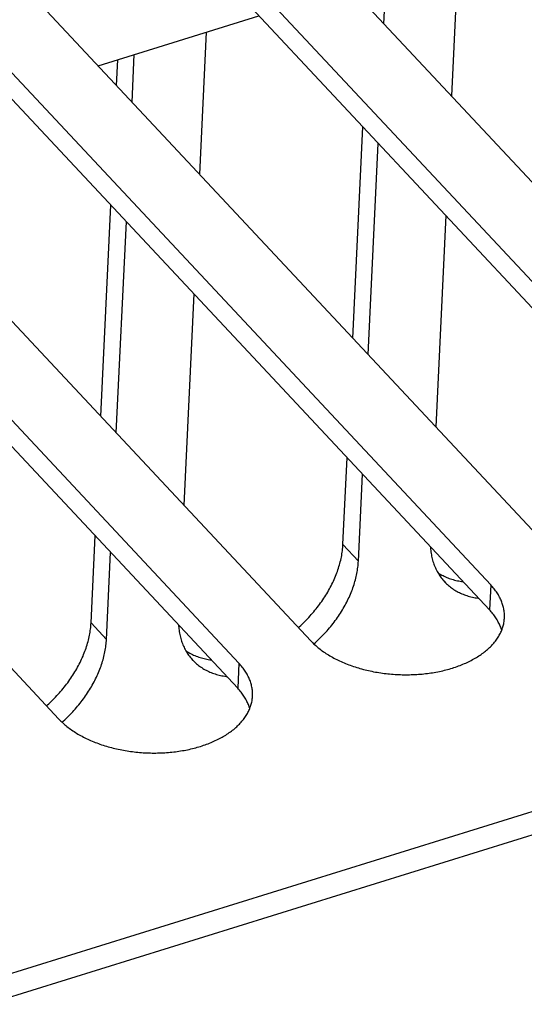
# Model space of a CAD drawing. Extents: x 0 to 594, y 0 to 420.
# Tile 113 of 126: x 543.94 to 548.8, y 104.49 to 113.97. Entities that reach past the tile are written whole.
import ezdxf

# ---------------------------------------------------------------- set-up
doc = ezdxf.new("R2010")
doc.units = 0
doc.header["$LTSCALE"] = 32.67
doc.layers.get('0').update_dxf_attribs({"linetype": 'CONTINUOUS'})

msp = doc.modelspace()

# ---------------------------------------------------------------- linework, layer by layer
at = {"color": 7, "linetype": 'CONTINUOUS'}
for p, q in [((546.6287, 114.8085), (551.5996, 109.4973)), ((550.9061, 109.2819), (545.9352, 114.5931)), ((548.1646, 114.604), (548.0996, 113.2369)), ((550.8947, 109.0409), (545.9237, 114.3521)), ((547.4494, 113.9316), (547.4711, 114.3887)), ((544.2015, 114.0547), (549.1724, 108.7435)), ((544.6956, 113.5268), (546.2456, 114.0082)), ((548.4789, 108.5282), (543.508, 113.8394)), ((545.7374, 113.8503), (545.6724, 112.4831)), ((548.4675, 108.2872), (543.4965, 113.5984)), ((544.873, 113.3372), (544.8848, 113.5856)), ((545.0222, 113.1779), (545.0439, 113.635)), ((541.7743, 113.301), (546.7452, 107.9898)), ((546.0518, 107.7745), (541.0808, 113.0857)), ((547.1489, 110.9056), (547.2455, 112.9398)), ((546.0403, 107.5334), (541.0693, 112.8446)), ((547.298, 110.7463), (547.3947, 112.7805)), ((568.8763, 112.5549), (507.1561, 93.3888)), ((539.3471, 112.5473), (544.318, 107.2361)), ((568.998, 112.3683), (507.2779, 93.2022)), ((544.7217, 110.1519), (544.8183, 112.1861)), ((548.0449, 112.0858), (547.9482, 110.0515)), ((544.8708, 109.9926), (544.9675, 112.0268)), ((545.6177, 111.332), (545.521, 109.2978)), ((547.0544, 108.9171), (547.0942, 109.7545)), ((547.2035, 108.7578), (547.2433, 109.5952)), ((544.6272, 108.1634), (544.667, 109.0008)), ((544.7763, 108.004), (544.8161, 108.8414)), ((547.2035, 108.7578), (547.0544, 108.9171)), ((548.4789, 108.5282), (548.4675, 108.2872)), ((544.7763, 108.004), (544.6272, 108.1634)), ((546.0518, 107.7745), (546.0403, 107.5334))]:
    msp.add_line(p, q, dxfattribs=at)
for points in [[(546.6249, 108.1184), (546.634, 108.1264), (546.6475, 108.1387), (546.6609, 108.1512), (546.6741, 108.1638), (546.6871, 108.1766), (546.7, 108.1895), (546.7127, 108.2026), (546.7252, 108.2158), (546.7375, 108.2292), (546.7497, 108.2427), (546.7617, 108.2564), (546.7735, 108.2702), (546.7851, 108.2841), (546.7965, 108.2981), (546.8076, 108.3123), (546.8186, 108.3265), (546.8294, 108.3409), (546.84, 108.3554), (546.8503, 108.37), (546.8604, 108.3846), (546.8703, 108.3994), (546.88, 108.4142), (546.8894, 108.4291), (546.8986, 108.4441), (546.9076, 108.4592), (546.9163, 108.4743), (546.9248, 108.4895), (546.933, 108.5047), (546.941, 108.52), (546.9487, 108.5353), (546.9562, 108.5506), (546.9634, 108.566), (546.9704, 108.5815), (546.9771, 108.5969), (546.9835, 108.6123), (546.9897, 108.6278), (546.9956, 108.6433), (547.0012, 108.6588), (547.0066, 108.6742), (547.0117, 108.6897), (547.0165, 108.7051), (547.0211, 108.7206), (547.0253, 108.736), (547.0293, 108.7514), (547.033, 108.7667), (547.0364, 108.782), (547.0396, 108.7973), (547.0424, 108.8125), (547.045, 108.8276), (547.0473, 108.8427), (547.0493, 108.8577), (547.051, 108.8727), (547.0524, 108.8876), (547.0535, 108.9024), (547.0544, 108.9171)], [(547.8974, 108.8963), (547.898, 108.8874), (547.8991, 108.8734), (547.9006, 108.8597), (547.9023, 108.846), (547.9043, 108.8325), (547.9066, 108.8191), (547.9092, 108.8058), (547.9121, 108.7927), (547.9152, 108.7797), (547.9187, 108.7669), (547.9224, 108.7542), (547.9264, 108.7418), (547.9306, 108.7294), (547.9352, 108.7173), (547.94, 108.7053), (547.945, 108.6935), (547.9504, 108.6818), (547.956, 108.6704), (547.9619, 108.6591), (547.968, 108.6481), (547.9745, 108.6372), (547.9811, 108.6265), (547.9881, 108.6161), (547.9952, 108.6058), (548.0027, 108.5957), (548.0104, 108.5859), (548.0183, 108.5763), (548.0265, 108.5669), (548.0337, 108.559)], [(546.7751, 107.9599), (546.7873, 107.9709), (546.8007, 107.9832), (546.814, 107.9956), (546.827, 108.0082), (546.84, 108.0209), (546.8527, 108.0339), (546.8653, 108.0469), (546.8777, 108.0601), (546.8899, 108.0735), (546.902, 108.0869), (546.9138, 108.1005), (546.9255, 108.1143), (546.937, 108.1282), (546.9483, 108.1421), (546.9593, 108.1562), (546.9702, 108.1704), (546.9809, 108.1848), (546.9913, 108.1992), (547.0015, 108.2137), (547.0116, 108.2283), (547.0214, 108.243), (547.0309, 108.2577), (547.0403, 108.2726), (547.0494, 108.2875), (547.0582, 108.3025), (547.0669, 108.3175), (547.0752, 108.3326), (547.0834, 108.3477), (547.0913, 108.3629), (547.0989, 108.3782), (547.1063, 108.3934), (547.1135, 108.4088), (547.1204, 108.4241), (547.127, 108.4394), (547.1334, 108.4548), (547.1395, 108.4702), (547.1453, 108.4856), (547.1509, 108.501), (547.1562, 108.5163), (547.1613, 108.5317), (547.166, 108.5471), (547.1705, 108.5624), (547.1747, 108.5777), (547.1787, 108.593), (547.1823, 108.6083), (547.1857, 108.6235), (547.1888, 108.6386), (547.1917, 108.6538), (547.1942, 108.6688), (547.1965, 108.6838), (547.1984, 108.6988), (547.2001, 108.7136), (547.2015, 108.7284), (547.2027, 108.7431), (547.2035, 108.7578)], [(547.9684, 108.6474), (547.9748, 108.6432), (547.9856, 108.6364), (547.9966, 108.6299), (548.0078, 108.6237), (548.0192, 108.6177), (548.0309, 108.6119), (548.0427, 108.6064), (548.0547, 108.6012), (548.0669, 108.5963), (548.0793, 108.5916), (548.0918, 108.5872), (548.1046, 108.5831), (548.1175, 108.5792), (548.1305, 108.5756), (548.1438, 108.5723), (548.1572, 108.5693), (548.1707, 108.5665), (548.1844, 108.5641), (548.1982, 108.5619), (548.2122, 108.56)], [(548.0337, 108.559), (548.0349, 108.5577), (548.0436, 108.5488), (548.0525, 108.54), (548.0616, 108.5315), (548.071, 108.5233), (548.0806, 108.5153), (548.0904, 108.5075), (548.1005, 108.4999), (548.1107, 108.4926), (548.1212, 108.4856), (548.1319, 108.4788), (548.1428, 108.4723), (548.1539, 108.466), (548.1652, 108.4599), (548.1767, 108.4542), (548.1884, 108.4486), (548.2003, 108.4434), (548.2124, 108.4384), (548.2247, 108.4337), (548.2371, 108.4292), (548.2497, 108.425), (548.2625, 108.4211), (548.2754, 108.4174), (548.2885, 108.4141), (548.3018, 108.4109), (548.3152, 108.4081), (548.3288, 108.4056), (548.3425, 108.4033), (548.3563, 108.4013), (548.3613, 108.4007)], [(548.611, 108.2115), (548.6112, 108.2162), (548.6114, 108.2266), (548.6113, 108.2369), (548.6109, 108.2473), (548.6101, 108.2577), (548.6091, 108.2681), (548.6078, 108.2785), (548.6062, 108.2889), (548.6043, 108.2993), (548.602, 108.3096), (548.5995, 108.32), (548.5967, 108.3303), (548.5936, 108.3406), (548.5901, 108.3509), (548.5864, 108.3611), (548.5824, 108.3714), (548.5781, 108.3816), (548.5735, 108.3917), (548.5685, 108.4018), (548.5634, 108.4119), (548.5579, 108.4219), (548.5521, 108.4319), (548.546, 108.4418), (548.5397, 108.4516), (548.5331, 108.4615), (548.5262, 108.4712), (548.519, 108.4809), (548.5115, 108.4905), (548.5038, 108.5), (548.4958, 108.5095), (548.4875, 108.5189), (548.4789, 108.5282)], [(548.5844, 108.092), (548.5821, 108.0996), (548.5787, 108.1099), (548.575, 108.1201), (548.5709, 108.1303), (548.5666, 108.1405), (548.562, 108.1507), (548.5571, 108.1608), (548.5519, 108.1709), (548.5464, 108.1809), (548.5406, 108.1908), (548.5346, 108.2008), (548.5282, 108.2106), (548.5216, 108.2204), (548.5147, 108.2302), (548.5075, 108.2399), (548.5001, 108.2495), (548.4923, 108.259), (548.4843, 108.2685), (548.476, 108.2779), (548.4675, 108.2872)], [(546.7452, 107.9898), (546.754, 107.9806), (546.7631, 107.9714), (546.7724, 107.9624), (546.782, 107.9534), (546.7919, 107.9445), (546.8019, 107.9358), (546.8123, 107.9271), (546.8229, 107.9185), (546.8337, 107.91), (546.8447, 107.9017), (546.856, 107.8934), (546.8675, 107.8853), (546.8793, 107.8772), (546.8912, 107.8693), (546.9034, 107.8615), (546.9158, 107.8538), (546.9284, 107.8463), (546.9413, 107.8389), (546.9543, 107.8316), (546.9675, 107.8244), (546.981, 107.8174), (546.9946, 107.8105), (547.0084, 107.8037), (547.0224, 107.7971), (547.0365, 107.7906), (547.0509, 107.7842), (547.0654, 107.778), (547.0801, 107.772), (547.0949, 107.7661), (547.1099, 107.7603), (547.1251, 107.7547), (547.1404, 107.7493), (547.1558, 107.744), (547.1714, 107.7388), (547.1871, 107.7339), (547.203, 107.729), (547.2189, 107.7244), (547.235, 107.7199), (547.2512, 107.7156), (547.2676, 107.7114), (547.284, 107.7074), (547.3005, 107.7036), (547.3171, 107.6999), (547.3338, 107.6964), (547.3506, 107.6931), (547.3675, 107.6899), (547.3844, 107.687), (547.4015, 107.6842), (547.4185, 107.6816), (547.4357, 107.6791), (547.4529, 107.6768), (547.4701, 107.6747), (547.4874, 107.6728), (547.5047, 107.6711), (547.5221, 107.6695), (547.5395, 107.6682), (547.5569, 107.667), (547.5743, 107.6659), (547.5917, 107.6651), (547.6092, 107.6644), (547.6266, 107.664), (547.644, 107.6637), (547.6615, 107.6636), (547.6789, 107.6636), (547.6963, 107.6639), (547.7136, 107.6643), (547.731, 107.6649), (547.7483, 107.6657), (547.7655, 107.6667), (547.7827, 107.6678), (547.7999, 107.6692), (547.817, 107.6707), (547.834, 107.6724), (547.851, 107.6743), (547.8679, 107.6763), (547.8847, 107.6785), (547.9014, 107.6809), (547.9181, 107.6835), (547.9346, 107.6863), (547.9511, 107.6892), (547.9675, 107.6923), (547.9837, 107.6956), (547.9998, 107.699), (548.0159, 107.7027), (548.0317, 107.7064), (548.0475, 107.7104), (548.0631, 107.7145), (548.0786, 107.7188), (548.094, 107.7233), (548.1092, 107.7279), (548.1242, 107.7327), (548.1391, 107.7376), (548.1539, 107.7427), (548.1684, 107.7479), (548.1828, 107.7534), (548.1971, 107.7589), (548.2111, 107.7646), (548.225, 107.7705), (548.2387, 107.7765), (548.2522, 107.7827), (548.2655, 107.789), (548.2786, 107.7955), (548.2914, 107.802), (548.3041, 107.8088), (548.3166, 107.8156), (548.3289, 107.8227), (548.3409, 107.8298), (548.3527, 107.8371), (548.3643, 107.8445), (548.3757, 107.852), (548.3868, 107.8596), (548.3977, 107.8674), (548.4084, 107.8753), (548.4188, 107.8833), (548.429, 107.8914), (548.4389, 107.8996), (548.4485, 107.908), (548.458, 107.9164), (548.4671, 107.925), (548.476, 107.9336), (548.4846, 107.9424), (548.493, 107.9512), (548.5011, 107.9602), (548.5089, 107.9692), (548.5165, 107.9783), (548.5238, 107.9875), (548.5308, 107.9968), (548.5375, 108.0062), (548.5439, 108.0156), (548.5501, 108.0252), (548.556, 108.0348), (548.5615, 108.0444), (548.5668, 108.0541), (548.5718, 108.0639), (548.5766, 108.0738), (548.581, 108.0837), (548.5851, 108.0936), (548.5889, 108.1037), (548.5924, 108.1137), (548.5957, 108.1238), (548.5986, 108.134), (548.6012, 108.1441), (548.6036, 108.1543), (548.6056, 108.1646), (548.6073, 108.1749), (548.6087, 108.1852), (548.6098, 108.1955), (548.6106, 108.2058), (548.611, 108.2115)], [(544.1977, 107.3647), (544.2068, 107.3727), (544.2203, 107.385), (544.2337, 107.3974), (544.2469, 107.4101), (544.2599, 107.4228), (544.2728, 107.4358), (544.2855, 107.4489), (544.298, 107.4621), (544.3104, 107.4755), (544.3225, 107.489), (544.3345, 107.5027), (544.3463, 107.5165), (544.3579, 107.5304), (544.3693, 107.5444), (544.3804, 107.5586), (544.3914, 107.5728), (544.4022, 107.5872), (544.4128, 107.6017), (544.4231, 107.6162), (544.4332, 107.6309), (544.4431, 107.6457), (544.4528, 107.6605), (544.4622, 107.6754), (544.4714, 107.6904), (544.4804, 107.7055), (544.4891, 107.7206), (544.4976, 107.7357), (544.5058, 107.751), (544.5138, 107.7662), (544.5215, 107.7816), (544.529, 107.7969), (544.5362, 107.8123), (544.5432, 107.8277), (544.5499, 107.8432), (544.5563, 107.8586), (544.5625, 107.8741), (544.5684, 107.8896), (544.5741, 107.905), (544.5794, 107.9205), (544.5845, 107.936), (544.5893, 107.9514), (544.5939, 107.9669), (544.5981, 107.9823), (544.6021, 107.9976), (544.6058, 108.013), (544.6092, 108.0283), (544.6124, 108.0435), (544.6152, 108.0587), (544.6178, 108.0739), (544.6201, 108.089), (544.6221, 108.104), (544.6238, 108.119), (544.6252, 108.1339), (544.6263, 108.1487), (544.6272, 108.1634)], [(545.4702, 108.1425), (545.4708, 108.1336), (545.4719, 108.1197), (545.4734, 108.1059), (545.4751, 108.0923), (545.4771, 108.0787), (545.4794, 108.0653), (545.482, 108.0521), (545.4849, 108.039), (545.488, 108.026), (545.4915, 108.0132), (545.4952, 108.0005), (545.4992, 107.988), (545.5034, 107.9757), (545.508, 107.9635), (545.5128, 107.9515), (545.5178, 107.9397), (545.5232, 107.9281), (545.5288, 107.9167), (545.5347, 107.9054), (545.5408, 107.8943), (545.5473, 107.8835), (545.5539, 107.8728), (545.5609, 107.8623), (545.568, 107.8521), (545.5755, 107.842), (545.5832, 107.8322), (545.5911, 107.8226), (545.5993, 107.8132), (545.6065, 107.8053)], [(544.3479, 107.2062), (544.3601, 107.2172), (544.3735, 107.2294), (544.3868, 107.2419), (544.3998, 107.2545), (544.4128, 107.2672), (544.4255, 107.2801), (544.4381, 107.2932), (544.4505, 107.3064), (544.4627, 107.3197), (544.4748, 107.3332), (544.4866, 107.3468), (544.4983, 107.3606), (544.5098, 107.3744), (544.5211, 107.3884), (544.5321, 107.4025), (544.543, 107.4167), (544.5537, 107.431), (544.5641, 107.4454), (544.5744, 107.46), (544.5844, 107.4746), (544.5942, 107.4892), (544.6037, 107.504), (544.6131, 107.5188), (544.6222, 107.5338), (544.631, 107.5487), (544.6397, 107.5638), (544.6481, 107.5789), (544.6562, 107.594), (544.6641, 107.6092), (544.6718, 107.6245), (544.6792, 107.6397), (544.6863, 107.655), (544.6932, 107.6704), (544.6998, 107.6857), (544.7062, 107.7011), (544.7123, 107.7165), (544.7181, 107.7318), (544.7237, 107.7472), (544.729, 107.7626), (544.7341, 107.778), (544.7388, 107.7933), (544.7433, 107.8087), (544.7475, 107.824), (544.7515, 107.8393), (544.7552, 107.8545), (544.7585, 107.8697), (544.7616, 107.8849), (544.7645, 107.9), (544.767, 107.9151), (544.7693, 107.9301), (544.7712, 107.945), (544.7729, 107.9599), (544.7743, 107.9747), (544.7755, 107.9894), (544.7763, 108.004)], [(545.5412, 107.8937), (545.5476, 107.8895), (545.5584, 107.8827), (545.5694, 107.8762), (545.5806, 107.8699), (545.592, 107.8639), (545.6037, 107.8582), (545.6155, 107.8527), (545.6275, 107.8475), (545.6397, 107.8426), (545.6521, 107.8379), (545.6646, 107.8335), (545.6774, 107.8294), (545.6903, 107.8255), (545.7033, 107.8219), (545.7166, 107.8186), (545.73, 107.8156), (545.7435, 107.8128), (545.7572, 107.8103), (545.771, 107.8081), (545.785, 107.8062)], [(545.6065, 107.8053), (545.6077, 107.804), (545.6164, 107.795), (545.6253, 107.7863), (545.6344, 107.7778), (545.6438, 107.7696), (545.6534, 107.7615), (545.6632, 107.7538), (545.6733, 107.7462), (545.6836, 107.7389), (545.694, 107.7319), (545.7047, 107.7251), (545.7156, 107.7185), (545.7267, 107.7122), (545.738, 107.7062), (545.7495, 107.7004), (545.7612, 107.6949), (545.7731, 107.6897), (545.7852, 107.6847), (545.7975, 107.6799), (545.8099, 107.6755), (545.8225, 107.6713), (545.8353, 107.6674), (545.8482, 107.6637), (545.8613, 107.6603), (545.8746, 107.6572), (545.888, 107.6544), (545.9016, 107.6518), (545.9153, 107.6496), (545.9291, 107.6475), (545.9341, 107.6469)], [(546.1838, 107.4578), (546.184, 107.4625), (546.1842, 107.4728), (546.1841, 107.4832), (546.1837, 107.4936), (546.1829, 107.504), (546.1819, 107.5144), (546.1806, 107.5248), (546.179, 107.5352), (546.1771, 107.5455), (546.1748, 107.5559), (546.1723, 107.5662), (546.1695, 107.5766), (546.1664, 107.5869), (546.1629, 107.5972), (546.1592, 107.6074), (546.1552, 107.6176), (546.1509, 107.6278), (546.1463, 107.638), (546.1414, 107.6481), (546.1362, 107.6582), (546.1307, 107.6682), (546.1249, 107.6781), (546.1188, 107.6881), (546.1125, 107.6979), (546.1059, 107.7077), (546.099, 107.7175), (546.0918, 107.7271), (546.0843, 107.7368), (546.0766, 107.7463), (546.0686, 107.7558), (546.0603, 107.7652), (546.0518, 107.7745)], [(546.1572, 107.3383), (546.1549, 107.3459), (546.1515, 107.3561), (546.1478, 107.3664), (546.1437, 107.3766), (546.1394, 107.3868), (546.1348, 107.397), (546.1299, 107.4071), (546.1247, 107.4171), (546.1192, 107.4272), (546.1134, 107.4371), (546.1074, 107.447), (546.101, 107.4569), (546.0944, 107.4667), (546.0875, 107.4765), (546.0803, 107.4861), (546.0729, 107.4957), (546.0651, 107.5053), (546.0571, 107.5147), (546.0488, 107.5241), (546.0403, 107.5334)], [(544.318, 107.2361), (544.3268, 107.2269), (544.3359, 107.2177), (544.3452, 107.2087), (544.3548, 107.1997), (544.3647, 107.1908), (544.3747, 107.182), (544.3851, 107.1734), (544.3957, 107.1648), (544.4065, 107.1563), (544.4175, 107.1479), (544.4288, 107.1397), (544.4403, 107.1315), (544.4521, 107.1235), (544.464, 107.1156), (544.4762, 107.1078), (544.4886, 107.1001), (544.5013, 107.0926), (544.5141, 107.0851), (544.5271, 107.0778), (544.5403, 107.0707), (544.5538, 107.0636), (544.5674, 107.0567), (544.5812, 107.05), (544.5952, 107.0433), (544.6093, 107.0368), (544.6237, 107.0305), (544.6382, 107.0243), (544.6529, 107.0183), (544.6677, 107.0123), (544.6827, 107.0066), (544.6979, 107.001), (544.7132, 106.9955), (544.7286, 106.9902), (544.7442, 106.9851), (544.7599, 106.9801), (544.7758, 106.9753), (544.7917, 106.9707), (544.8078, 106.9662), (544.824, 106.9618), (544.8404, 106.9577), (544.8568, 106.9537), (544.8733, 106.9498), (544.8899, 106.9462), (544.9066, 106.9427), (544.9234, 106.9394), (544.9403, 106.9362), (544.9573, 106.9333), (544.9743, 106.9305), (544.9913, 106.9278), (545.0085, 106.9254), (545.0257, 106.9231), (545.0429, 106.921), (545.0602, 106.9191), (545.0775, 106.9174), (545.0949, 106.9158), (545.1123, 106.9144), (545.1297, 106.9132), (545.1471, 106.9122), (545.1645, 106.9114), (545.182, 106.9107), (545.1994, 106.9102), (545.2168, 106.9099), (545.2343, 106.9098), (545.2517, 106.9099), (545.2691, 106.9102), (545.2864, 106.9106), (545.3038, 106.9112), (545.3211, 106.912), (545.3383, 106.913), (545.3555, 106.9141), (545.3727, 106.9155), (545.3898, 106.917), (545.4068, 106.9187), (545.4238, 106.9205), (545.4407, 106.9226), (545.4575, 106.9248), (545.4742, 106.9272), (545.4909, 106.9298), (545.5075, 106.9325), (545.5239, 106.9355), (545.5403, 106.9386), (545.5565, 106.9419), (545.5726, 106.9453), (545.5887, 106.9489), (545.6045, 106.9527), (545.6203, 106.9567), (545.6359, 106.9608), (545.6514, 106.9651), (545.6668, 106.9695), (545.682, 106.9742), (545.697, 106.9789), (545.7119, 106.9839), (545.7267, 106.989), (545.7412, 106.9942), (545.7556, 106.9996), (545.7699, 107.0052), (545.7839, 107.0109), (545.7978, 107.0168), (545.8115, 107.0228), (545.825, 107.029), (545.8383, 107.0353), (545.8514, 107.0417), (545.8643, 107.0483), (545.8769, 107.0551), (545.8894, 107.0619), (545.9017, 107.0689), (545.9137, 107.0761), (545.9255, 107.0833), (545.9371, 107.0907), (545.9485, 107.0983), (545.9596, 107.1059), (545.9705, 107.1137), (545.9812, 107.1216), (545.9916, 107.1296), (546.0018, 107.1377), (546.0117, 107.1459), (546.0214, 107.1543), (546.0308, 107.1627), (546.0399, 107.1713), (546.0488, 107.1799), (546.0575, 107.1887), (546.0658, 107.1975), (546.0739, 107.2065), (546.0817, 107.2155), (546.0893, 107.2246), (546.0966, 107.2338), (546.1036, 107.2431), (546.1103, 107.2525), (546.1167, 107.2619), (546.1229, 107.2714), (546.1288, 107.281), (546.1343, 107.2907), (546.1396, 107.3004), (546.1446, 107.3102), (546.1494, 107.3201), (546.1538, 107.33), (546.1579, 107.3399), (546.1617, 107.3499), (546.1652, 107.36), (546.1685, 107.3701), (546.1714, 107.3802), (546.174, 107.3904), (546.1764, 107.4006), (546.1784, 107.4109), (546.1801, 107.4211), (546.1815, 107.4314), (546.1826, 107.4418), (546.1835, 107.4521), (546.1838, 107.4578)]]:
    msp.add_lwpolyline(points, dxfattribs=at)

doc.saveas('drawing.dxf')
